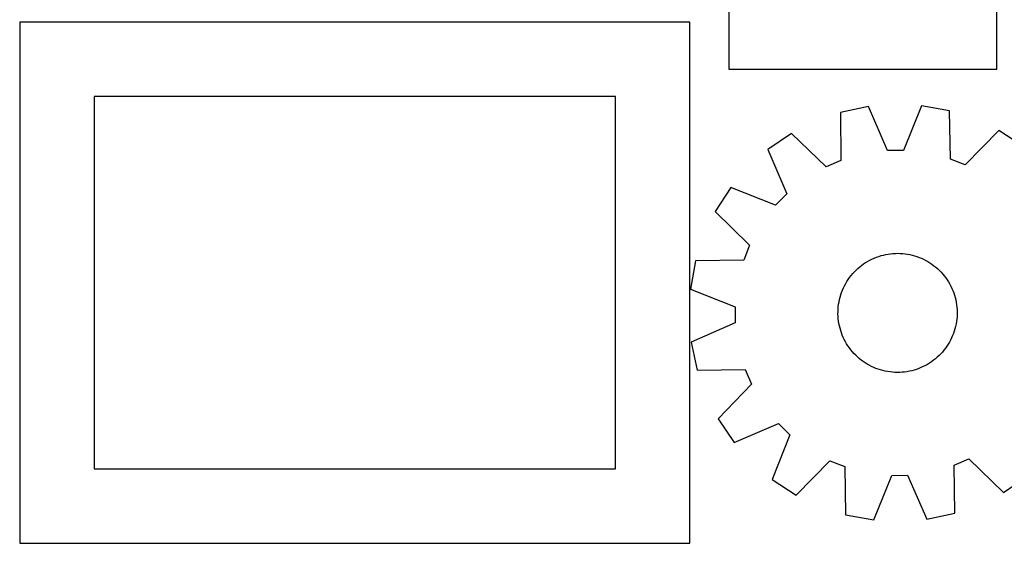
# Model space of a CAD drawing. Header units: millimetres. Extents: x 7 to 1243, y 7 to 1488.
# Tile 2 of 25: x 277 to 674, y 7 to 218. Entities that reach past the tile are written whole.
import ezdxf

# ---------------------------------------------------------------- set-up
doc = ezdxf.new("R2010")
doc.units = ezdxf.units.MM
doc.layers.add('CUT', color=7, linetype='CONTINUOUS', true_color=0x000000)

msp = doc.modelspace()

# ---------------------------------------------------------------- linework, layer by layer
at = {"layer": 'CUT'}
for p, q in [((562.66711, 263.566961), (562.66711, 197.566961)), ((670.66711, 197.566961), (670.66711, 263.566961)), ((546.943291, 216.564523), (276.943291, 216.564523)), ((276.943291, 216.564523), (276.943291, 6.564523)), ((546.943291, 6.564523), (546.943291, 216.564523)), ((562.66711, 197.566961), (670.66711, 197.566961)), ((516.943291, 186.564523), (306.943291, 186.564523)), ((306.943291, 186.564523), (306.943291, 36.564523)), ((516.943291, 36.564523), (516.943291, 186.564523)), ((618.85413, 182.594403), (607.56959, 180.197608)), ((626.561441, 164.816895), (618.85413, 182.594403)), ((640.23555, 182.871023), (632.990731, 164.900074)), ((651.578319, 180.766966), (640.23555, 182.871023)), ((607.56959, 180.197608), (607.753435, 160.822144)), ((651.895787, 161.393231), (651.578319, 180.766966)), ((587.921592, 171.75973), (578.413251, 165.226974)), ((601.845376, 158.284915), (587.921592, 171.75973)), ((671.438032, 172.840214), (657.867508, 159.009694)), ((681.112197, 166.55563), (671.438032, 172.840214)), ((578.413251, 165.226974), (585.99777, 147.396734)), ((632.990731, 164.900074), (626.561441, 164.816895)), ((607.753435, 160.822144), (601.845376, 158.284915)), ((657.867508, 159.009694), (651.895787, 161.393231)), ((563.489904, 149.912428), (557.205319, 140.238263)), ((581.510391, 142.791723), (563.489904, 149.912428)), ((585.99777, 147.396734), (581.510391, 142.791723)), ((557.205319, 140.238263), (571.035839, 126.667739)), ((571.035839, 126.667739), (568.652303, 120.696019)), ((625.861086, 122.945796), (626.824515, 123.120438)), ((626.824515, 123.120438), (627.794265, 123.255638)), ((627.794265, 123.255638), (628.768723, 123.35117)), ((628.768723, 123.35117), (629.746267, 123.406876)), ((629.746267, 123.406876), (630.72527, 123.422663)), ((630.72527, 123.422663), (631.704102, 123.398505)), ((631.704102, 123.398505), (632.681133, 123.334441)), ((632.681133, 123.334441), (633.654739, 123.230579)), ((633.654739, 123.230579), (634.623298, 123.087092)), ((634.623298, 123.087092), (635.585198, 122.904218)), ((549.278567, 120.37855), (547.17451, 109.035781)), ((568.652303, 120.696019), (549.278567, 120.37855)), ((616.126419, 118.55033), (616.918664, 119.125693)), ((616.918664, 119.125693), (617.733718, 119.668262)), ((617.733718, 119.668262), (618.570225, 120.177136)), ((618.570225, 120.177136), (619.426792, 120.651465)), ((619.426792, 120.651465), (620.301993, 121.090462)), ((620.301993, 121.090462), (621.194372, 121.493395)), ((621.194372, 121.493395), (622.102443, 121.859594)), ((622.102443, 121.859594), (623.024695, 122.18845)), ((623.024695, 122.18845), (623.959593, 122.479414)), ((623.959593, 122.479414), (624.905582, 122.732003)), ((624.905582, 122.732003), (625.861086, 122.945796)), ((635.585198, 122.904218), (636.538839, 122.682261)), ((636.538839, 122.682261), (637.482633, 122.421592)), ((637.482633, 122.421592), (638.415009, 122.122643)), ((638.415009, 122.122643), (639.334415, 121.785913)), ((639.334415, 121.785913), (640.239321, 121.411962)), ((640.239321, 121.411962), (641.128222, 121.001413)), ((641.128222, 121.001413), (641.999637, 120.554948)), ((641.999637, 120.554948), (642.852116, 120.07331)), ((642.852116, 120.07331), (643.68424, 119.557302)), ((643.68424, 119.557302), (644.494625, 119.007783)), ((644.494625, 119.007783), (645.281921, 118.425666)), ((611.922849, 114.466731), (612.552028, 115.21695)), ((612.552028, 115.21695), (613.211284, 115.940882)), ((613.211284, 115.940882), (613.89952, 116.63732)), ((613.89952, 116.63732), (614.615589, 117.305107)), ((614.615589, 117.305107), (615.358301, 117.943131)), ((615.358301, 117.943131), (616.126419, 118.55033)), ((645.281921, 118.425666), (646.044818, 117.811921)), ((646.044818, 117.811921), (646.782047, 117.167569)), ((646.782047, 117.167569), (647.49238, 116.493683)), ((647.49238, 116.493683), (648.174635, 115.791384)), ((648.174635, 115.791384), (648.827676, 115.061842)), ((648.827676, 115.061842), (649.450417, 114.30627)), ((609.262909, 110.366438), (609.727056, 111.228564)), ((609.727056, 111.228564), (610.225983, 112.071041)), ((610.225983, 112.071041), (610.758857, 112.892467)), ((610.758857, 112.892467), (611.324793, 113.691473)), ((611.324793, 113.691473), (611.922849, 114.466731)), ((649.450417, 114.30627), (650.041821, 113.525926)), ((650.041821, 113.525926), (650.600903, 112.722109)), ((650.600903, 112.722109), (651.126734, 111.896157)), ((651.126734, 111.896157), (651.618438, 111.049444)), ((547.17451, 109.035781), (565.145459, 101.790962)), ((607.76866, 106.750577), (608.086565, 107.67666)), ((608.086565, 107.67666), (608.44198, 108.589007)), ((608.44198, 108.589007), (608.834312, 109.486097)), ((608.834312, 109.486097), (609.262909, 110.366438)), ((651.618438, 111.049444), (652.075196, 110.18338)), ((652.075196, 110.18338), (652.496249, 109.299406)), ((652.496249, 109.299406), (652.880895, 108.398994)), ((652.880895, 108.398994), (653.228494, 107.483641)), ((653.228494, 107.483641), (653.538469, 106.554873)), ((606.881758, 102.939982), (607.044972, 103.905412)), ((607.044972, 103.905412), (607.24743, 104.863382)), ((607.24743, 104.863382), (607.488793, 105.812296)), ((607.488793, 105.812296), (607.76866, 106.750577)), ((653.538469, 106.554873), (653.810302, 105.614234)), ((653.810302, 105.614234), (654.043542, 104.66329)), ((654.043542, 104.66329), (654.2378, 103.703624)), ((654.2378, 103.703624), (654.392753, 102.736833)), ((565.145459, 101.790962), (565.228638, 95.361672)), ((606.625771, 99.035919), (606.629957, 100.01504)), ((606.629957, 100.01504), (606.674077, 100.993175)), ((606.674077, 100.993175), (606.758057, 101.968697)), ((606.758057, 101.968697), (606.881758, 102.939982)), ((654.392753, 102.736833), (654.508142, 101.764526)), ((654.508142, 101.764526), (654.583777, 100.788322)), ((654.583777, 100.788322), (654.619531, 99.809845)), ((654.619531, 99.809845), (654.615345, 98.830724)), ((565.228638, 95.361672), (547.45113, 87.654362)), ((606.661525, 98.057443), (606.625771, 99.035919)), ((606.737159, 97.081238), (606.661525, 98.057443)), ((606.852549, 96.108932), (606.737159, 97.081238)), ((607.007502, 95.142141), (606.852549, 96.108932)), ((654.363544, 95.905783), (654.200329, 94.940352)), ((654.487244, 96.877067), (654.363544, 95.905783)), ((654.571225, 97.852589), (654.487244, 96.877067)), ((654.615345, 98.830724), (654.571225, 97.852589)), ((607.20176, 94.182475), (607.007502, 95.142141)), ((607.435, 93.231531), (607.20176, 94.182475)), ((607.706833, 92.290892), (607.435, 93.231531)), ((608.016807, 91.362123), (607.706833, 92.290892)), ((608.364407, 90.446771), (608.016807, 91.362123)), ((653.476642, 92.095188), (653.158736, 91.169104)), ((653.756509, 93.033468), (653.476642, 92.095188)), ((653.997872, 93.982383), (653.756509, 93.033468)), ((654.200329, 94.940352), (653.997872, 93.982383)), ((547.45113, 87.654362), (549.847925, 76.369822)), ((608.749053, 89.546358), (608.364407, 90.446771)), ((609.170106, 88.662385), (608.749053, 89.546358)), ((609.626864, 87.796321), (609.170106, 88.662385)), ((610.118568, 86.949608), (609.626864, 87.796321)), ((651.518245, 87.6172), (651.019319, 86.774723)), ((651.982393, 88.479327), (651.518245, 87.6172)), ((652.41099, 89.359668), (651.982393, 88.479327)), ((652.803322, 90.256758), (652.41099, 89.359668)), ((653.158736, 91.169104), (652.803322, 90.256758)), ((610.644399, 86.123655), (610.118568, 86.949608)), ((611.203481, 85.319838), (610.644399, 86.123655)), ((611.794885, 84.539494), (611.203481, 85.319838)), ((612.417626, 83.783922), (611.794885, 84.539494)), ((613.070667, 83.05438), (612.417626, 83.783922)), ((648.693274, 83.628814), (648.034018, 82.904883)), ((649.322453, 84.379033), (648.693274, 83.628814)), ((649.920508, 85.154291), (649.322453, 84.379033)), ((650.486444, 85.953298), (649.920508, 85.154291)), ((651.019319, 86.774723), (650.486444, 85.953298)), ((613.752922, 82.352081), (613.070667, 83.05438)), ((614.463255, 81.678195), (613.752922, 82.352081)), ((615.200483, 81.033843), (614.463255, 81.678195)), ((615.963381, 80.420098), (615.200483, 81.033843)), ((616.750677, 79.837982), (615.963381, 80.420098)), ((617.561061, 79.288462), (616.750677, 79.837982)), ((644.326638, 79.720072), (643.511583, 79.177502)), ((645.118883, 80.295434), (644.326638, 79.720072)), ((645.887001, 80.902633), (645.118883, 80.295434)), ((646.629712, 81.540657), (645.887001, 80.902633)), ((647.345782, 82.208444), (646.629712, 81.540657)), ((648.034018, 82.904883), (647.345782, 82.208444)), ((549.847925, 76.369822), (569.223389, 76.553666)), ((569.223389, 76.553666), (571.760618, 70.645608)), ((618.393186, 78.772454), (617.561061, 79.288462)), ((619.245665, 78.290817), (618.393186, 78.772454)), ((620.11708, 77.844352), (619.245665, 78.290817)), ((621.00598, 77.433802), (620.11708, 77.844352)), ((621.910887, 77.059851), (621.00598, 77.433802)), ((622.830293, 76.723121), (621.910887, 77.059851)), ((623.762669, 76.424172), (622.830293, 76.723121)), ((624.706463, 76.163503), (623.762669, 76.424172)), ((625.660104, 75.941547), (624.706463, 76.163503)), ((626.622004, 75.758672), (625.660104, 75.941547)), ((627.590563, 75.615185), (626.622004, 75.758672)), ((628.564168, 75.511323), (627.590563, 75.615185)), ((629.5412, 75.44726), (628.564168, 75.511323)), ((630.520032, 75.423102), (629.5412, 75.44726)), ((631.499034, 75.438889), (630.520032, 75.423102)), ((632.476578, 75.494594), (631.499034, 75.438889)), ((633.451037, 75.590127), (632.476578, 75.494594)), ((634.420787, 75.725326), (633.451037, 75.590127)), ((635.384216, 75.899968), (634.420787, 75.725326)), ((636.33972, 76.113761), (635.384216, 75.899968)), ((637.285708, 76.36635), (636.33972, 76.113761)), ((638.220607, 76.657315), (637.285708, 76.36635)), ((639.142859, 76.98617), (638.220607, 76.657315)), ((640.05093, 77.352369), (639.142859, 76.98617)), ((640.943309, 77.755302), (640.05093, 77.352369)), ((641.81851, 78.194299), (640.943309, 77.755302)), ((642.675077, 78.668629), (641.81851, 78.194299)), ((643.511583, 79.177502), (642.675077, 78.668629)), ((571.760618, 70.645608), (558.285803, 56.721824)), ((558.285803, 56.721824), (564.818559, 47.213482)), ((564.818559, 47.213482), (582.6488, 54.798001)), ((582.6488, 54.798001), (587.25381, 50.310623)), ((587.25381, 50.310623), (580.133105, 32.290135)), ((589.80727, 26.00555), (603.377794, 39.83607)), ((603.377794, 39.83607), (609.349514, 37.452534)), ((653.491867, 38.02362), (659.399925, 40.56085)), ((659.399925, 40.56085), (673.323709, 27.086034)), ((306.943291, 36.564523), (516.943291, 36.564523)), ((609.349514, 37.452534), (609.666983, 18.078798)), ((653.675711, 18.648156), (653.491867, 38.02362)), ((580.133105, 32.290135), (589.80727, 26.00555)), ((621.009752, 15.974742), (628.254571, 33.945691)), ((628.254571, 33.945691), (634.683861, 34.028869)), ((634.683861, 34.028869), (642.391171, 16.251361)), ((673.323709, 27.086034), (682.832051, 33.61879)), ((609.666983, 18.078798), (621.009752, 15.974742)), ((642.391171, 16.251361), (653.675711, 18.648156)), ((276.943291, 6.564523), (546.943291, 6.564523))]:
    msp.add_line(p, q, dxfattribs=at)

doc.saveas('drawing.dxf')
